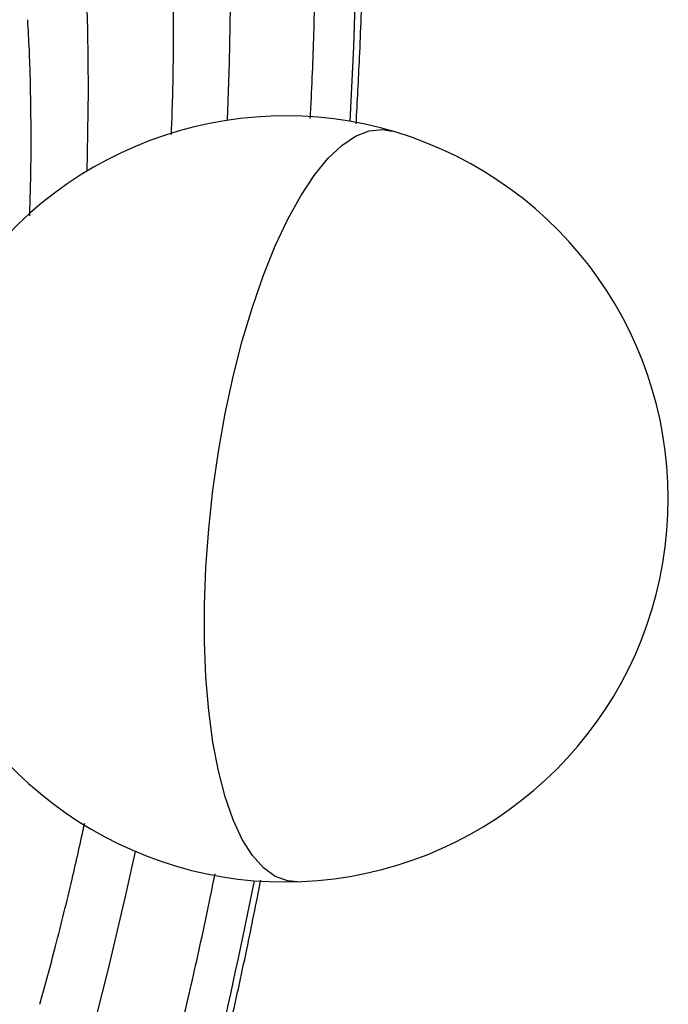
# Paper-space layout '_Dimétrica' of a CAD drawing. Header units: millimetres. Extents: x -117 to 37, y -191 to 92.
# Tile 5 of 7: x -11 to 37, y -93 to -20. Entities that reach past the tile are written whole.
import ezdxf

# ---------------------------------------------------------------- set-up
doc = ezdxf.new("R2010")
doc.units = ezdxf.units.MM

psp = doc.layouts.new('_Dimétrica')

# ---------------------------------------------------------------- linework, layer by layer
at = {"color": 8, "linetype": 'Continuous', "lineweight": 25, "flags": 128}
for points in [[(-0.581, 30.361), (0.348, 26.345), (1.182, 22.122), (1.918, 17.705), (2.554, 13.104), (3.089, 8.333), (3.522, 3.405), (3.85, -1.668), (4.074, -6.872), (4.192, -12.192), (4.205, -17.615), (4.111, -23.125), (3.967, -27.423)], [(13.096, -27.509), (13.368, -21.929), (13.576, -15.703), (13.679, -9.55), (13.677, -3.484), (13.57, 2.483), (13.358, 8.337), (13.041, 14.067), (12.621, 19.66), (12.098, 25.104), (11.473, 30.388)], [(-6.588, -16.182), (-6.439, -20.647), (-6.395, -25.219), (-6.454, -29.882), (-6.49, -31.216)], [(-2.886, -81.823), (-3.624, -85.189), (-4.888, -90.566), (-6.233, -95.834)]]:
    psp.add_lwpolyline(points, dxfattribs=at)
at = {"color": 7, "linetype": 'Continuous', "lineweight": 25, "flags": 128}
psp.add_lwpolyline([(9.192, -84.082), (8.463, -84.021), (7.534, -83.681), (6.654, -83.048), (5.833, -82.13), (5.08, -80.935), (4.403, -79.477), (3.809, -77.772), (3.303, -75.836), (2.892, -73.692), (2.58, -71.36), (2.37, -68.867), (2.265, -66.239), (2.265, -63.503), (2.37, -60.689), (2.58, -57.825), (2.892, -54.944), (3.303, -52.074), (3.809, -49.248), (4.403, -46.493), (5.08, -43.841), (5.833, -41.319), (6.654, -38.953), (7.534, -36.768), (8.463, -34.789), (9.432, -33.036), (10.43, -31.527), (11.448, -30.278), (12.474, -29.303), (13.496, -28.612), (14.506, -28.212), (15.491, -28.108), (16.229, -28.231)], dxfattribs=at)
psp.add_lwpolyline([(9.192, -84.082), (8.463, -84.021), (7.534, -83.681), (6.654, -83.048), (5.833, -82.13), (5.08, -80.935), (4.403, -79.477), (3.809, -77.772), (3.303, -75.836), (2.892, -73.692), (2.58, -71.36), (2.37, -68.867), (2.265, -66.239), (2.265, -63.503), (2.37, -60.689), (2.58, -57.825), (2.892, -54.944), (3.303, -52.074), (3.809, -49.248), (4.403, -46.493), (5.08, -43.841), (5.833, -41.319), (6.654, -38.953), (7.534, -36.768), (8.463, -34.789), (9.432, -33.036), (10.43, -31.527), (11.448, -30.278), (12.474, -29.303), (13.496, -28.612), (14.506, -28.212), (15.491, -28.108), (16.229, -28.231)], dxfattribs=at)
at = {"color": 7, "linetype": 'Continuous', "lineweight": 25}
psp.add_arc((8.269, -55.597), 28.5, 201.84171, 143.79678, dxfattribs=at)
at = {"color": 8, "linetype": 'Continuous', "lineweight": 25}
psp.add_arc((-370.675, -9.739), 383.905, 346.79215, 348.84595, dxfattribs=at)
at = {"color": 7, "linetype": 'Continuous', "lineweight": 25}
for points, knots in [([(13.546, -27.686), (13.637, -26.039), (13.838, -22.387), (14.036, -16.787), (14.163, -10.89), (14.193, -5.067), (14.128, 0.674), (13.969, 6.321), (13.714, 11.863), (13.366, 17.292), (12.923, 22.597), (12.388, 27.768), (11.759, 32.796), (11.039, 37.673), (10.228, 42.388), (9.327, 46.935), (8.338, 51.304), (7.26, 55.489), (6.096, 59.481), (4.845, 63.275), (3.51, 66.862), (2.091, 70.238), (0.588, 73.395), (-0.997, 76.326), (-2.665, 79.026), (-4.413, 81.487), (-6.24, 83.7), (-8.141, 85.657), (-10.112, 87.35), (-12.144, 88.775), (-14.229, 89.913), (-16.103, 90.711), (-17.301, 91.015), (-17.768, 91.134)], [0, 0, 0, 0, 0.026901, 0.059654, 0.092412, 0.125176, 0.157948, 0.190727, 0.223517, 0.256318, 0.289133, 0.321962, 0.354809, 0.387675, 0.420563, 0.453477, 0.48642, 0.519395, 0.552406, 0.585456, 0.61855, 0.651688, 0.684871, 0.718092, 0.75134, 0.78458, 0.81776, 0.850806, 0.883622, 0.916105, 0.948168, 0.979778, 1, 1, 1, 1]), ([(10.138, -27.299), (10.16, -26.902), (10.293, -24.532), (10.44, -20.227), (10.571, -14.4), (10.601, -9.059), (10.544, -5.701), (10.52, -4.234)], [0, 0, 0, 0, 0.0504649, 0.3013921, 0.5527545, 0.8046532, 1, 1, 1, 1]), ([(-0.194, -28.483), (-0.169, -27.861), (-0.076, -25.502), (-0.018, -21.456), (-0.027, -16.356), (-0.118, -11.952), (-0.248, -9.289), (-0.297, -8.269)], [0, 0, 0, 0, 0.0895956, 0.3399521, 0.5911458, 0.8433758, 1, 1, 1, 1]), ([(-10.729, -34.526), (-10.694, -33.304), (-10.618, -30.603), (-10.633, -26.491), (-10.712, -22.848), (-10.837, -20.7), (-10.88, -19.955)], [0, 0, 0, 0, 0.245446, 0.542226, 0.841128, 1, 1, 1, 1]), ([(-9.97, -93.185), (-9.581, -91.758), (-8.748, -88.704), (-7.638, -84.206), (-6.95, -81.111), (-6.64, -79.716)], [0, 0, 0, 0, 0.325108, 0.695804, 1, 1, 1, 1]), ([(-2.807, -107.794), (-2.303, -105.974), (-1.293, -102.327), (0.123, -96.728), (1.455, -91.044), (2.431, -86.632), (2.934, -84.097), (3.051, -83.504)], [0, 0, 0, 0, 0.232291, 0.465213, 0.697495, 0.929246, 1, 1, 1, 1]), ([(-55.741, -191.148), (-55.074, -191.219), (-53.681, -191.366), (-51.529, -191.264), (-49.3, -190.919), (-47.055, -190.304), (-44.794, -189.427), (-42.519, -188.283), (-40.234, -186.87), (-37.945, -185.192), (-35.659, -183.25), (-33.383, -181.052), (-31.124, -178.603), (-28.885, -175.912), (-26.67, -172.987), (-24.484, -169.833), (-22.33, -166.457), (-20.209, -162.867), (-18.125, -159.07), (-16.08, -155.072), (-14.079, -150.88), (-12.123, -146.503), (-10.215, -141.948), (-8.36, -137.223), (-6.559, -132.338), (-4.815, -127.301), (-3.132, -122.121), (-1.513, -116.807), (0.041, -111.37), (1.526, -105.819), (2.647, -101.332), (3.513, -97.698), (4.356, -94.039), (5.378, -89.38), (6.114, -85.685), (6.457, -83.959)], [0, 0, 0, 0, 0.027309, 0.057109, 0.087031, 0.117237, 0.147829, 0.178841, 0.210239, 0.241947, 0.273871, 0.305923, 0.338037, 0.370161, 0.402264, 0.434333, 0.466363, 0.498353, 0.530305, 0.56222, 0.594103, 0.625957, 0.657786, 0.689591, 0.721376, 0.753144, 0.784896, 0.816635, 0.848362, 0.88008, 0.911788, 0.923852, 0.940529, 0.972223, 1, 1, 1, 1])]:
    psp.add_open_spline(points, degree=3, knots=knots, dxfattribs=at)

doc.saveas('drawing.dxf')
